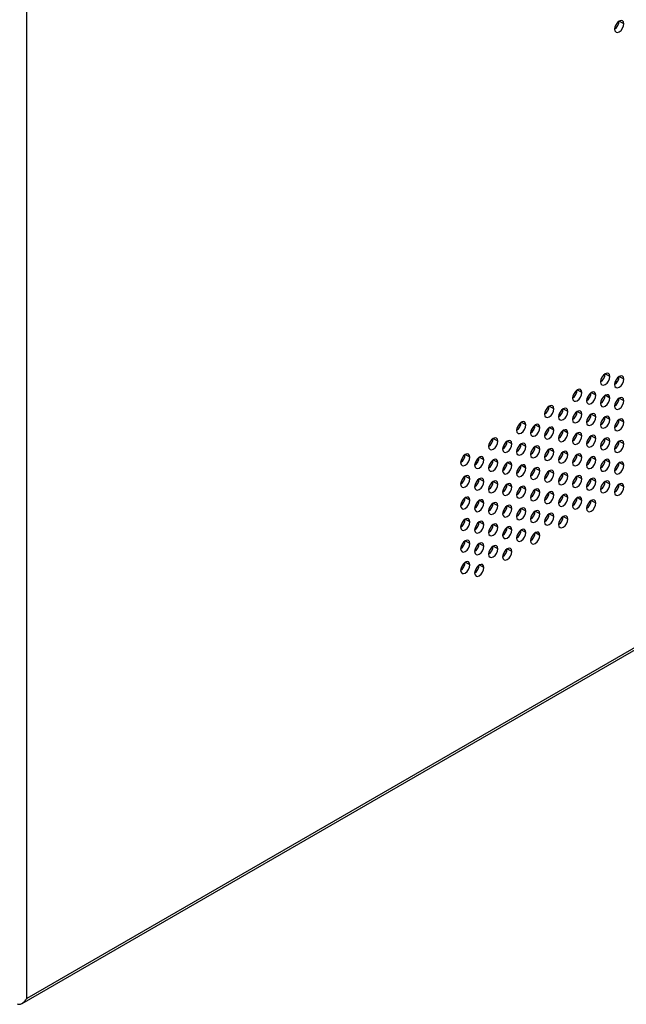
# Model space of a CAD drawing. Header units: millimetres. Extents: x 0 to 1118, y 0 to 864.
# Tile 150 of 256: x 946 to 955, y 634 to 649. Entities that reach past the tile are written whole.
import ezdxf

# ---------------------------------------------------------------- set-up
doc = ezdxf.new("R2010")
doc.units = ezdxf.units.MM

msp = doc.modelspace()

# ---------------------------------------------------------------- linework, layer by layer
at = {"color": 7, "linetype": 'Continuous', "lineweight": 25}
for p, q in [((945.7042, 634.2581), (945.7042, 671.6027)), ((945.6338, 634.1837), (1007.2515, 669.7548)), ((1007.2225, 669.7719), (945.7042, 634.2581)), ((954.7552, 649.0367), (954.6845, 649.0775)), ((954.543, 643.6883), (954.4723, 643.7292)), ((954.6621, 643.6158), (954.6164, 643.5894)), ((954.7552, 643.6475), (954.6845, 643.6883)), ((954.1188, 643.4434), (954.0481, 643.4842)), ((954.3309, 643.4026), (954.2602, 643.4434)), ((954.543, 643.3617), (954.4723, 643.4025)), ((954.2378, 643.3709), (954.1921, 643.3445)), ((954.7552, 643.3209), (954.6845, 643.3617)), ((953.6945, 643.1985), (953.6238, 643.2393)), ((953.8136, 643.1259), (953.7678, 643.0996)), ((953.9066, 643.1576), (953.8359, 643.1985)), ((954.1188, 643.1168), (954.0481, 643.1576)), ((954.3309, 643.076), (954.2602, 643.1168)), ((953.2702, 642.9536), (953.1995, 642.9944)), ((953.4824, 642.9127), (953.4117, 642.9535)), ((954.543, 643.0351), (954.4723, 643.0759)), ((954.7552, 642.9943), (954.6845, 643.0351)), ((953.3893, 642.881), (953.3436, 642.8546)), ((953.6945, 642.8719), (953.6238, 642.9127)), ((953.9066, 642.831), (953.8359, 642.8718)), ((954.1188, 642.7902), (954.0481, 642.831)), ((952.846, 642.7086), (952.7753, 642.7495)), ((953.0581, 642.6678), (952.9874, 642.7086)), ((953.2702, 642.627), (953.1995, 642.6678)), ((954.3309, 642.7493), (954.2602, 642.7902)), ((954.543, 642.7085), (954.4723, 642.7493)), ((954.7552, 642.6676), (954.6845, 642.7085)), ((952.4217, 642.4637), (952.351, 642.5045)), ((952.965, 642.6361), (952.9193, 642.6097)), ((953.4824, 642.5861), (953.4117, 642.6269)), ((953.6945, 642.5453), (953.6238, 642.5861)), ((953.9066, 642.5044), (953.8359, 642.5452)), ((954.1188, 642.4636), (954.0481, 642.5044)), ((952.5408, 642.3912), (952.4951, 642.3648)), ((952.6339, 642.4229), (952.5631, 642.4637)), ((952.846, 642.382), (952.7753, 642.4229)), ((953.0581, 642.3412), (952.9874, 642.382)), ((954.3309, 642.4227), (954.2602, 642.4635)), ((954.543, 642.3819), (954.4723, 642.4227)), ((954.7552, 642.341), (954.6845, 642.3818)), ((953.2702, 642.3003), (953.1995, 642.3412)), ((953.4824, 642.2595), (953.4117, 642.3003)), ((953.6945, 642.2186), (953.6238, 642.2595)), ((953.9066, 642.1778), (953.8359, 642.2186)), ((952.4217, 642.1371), (952.351, 642.1779)), ((952.6339, 642.0963), (952.5631, 642.1371)), ((952.846, 642.0554), (952.7753, 642.0962)), ((953.0581, 642.0146), (952.9874, 642.0554)), ((954.1188, 642.1369), (954.0481, 642.1778)), ((954.3309, 642.0961), (954.2602, 642.1369)), ((954.543, 642.0553), (954.4723, 642.0961)), ((954.7552, 642.0144), (954.6845, 642.0552)), ((953.2702, 641.9737), (953.1995, 642.0145)), ((953.4824, 641.9329), (953.4117, 641.9737)), ((953.6945, 641.892), (953.6238, 641.9328)), ((952.4217, 641.8105), (952.351, 641.8513)), ((952.6339, 641.7696), (952.5631, 641.8105)), ((952.846, 641.7288), (952.7753, 641.7696)), ((953.9066, 641.8512), (953.8359, 641.892)), ((954.1188, 641.8103), (954.0481, 641.8512)), ((954.3309, 641.7695), (954.2602, 641.8103)), ((953.0581, 641.688), (952.9874, 641.7288)), ((953.2702, 641.6471), (953.1995, 641.6879)), ((953.4824, 641.6063), (953.4117, 641.6471)), ((953.6945, 641.5654), (953.6238, 641.6062)), ((952.4217, 641.4839), (952.351, 641.5247)), ((952.6339, 641.443), (952.5631, 641.4838)), ((953.9066, 641.5246), (953.8359, 641.5654)), ((952.846, 641.4022), (952.7753, 641.443)), ((953.0581, 641.3613), (952.9874, 641.4022)), ((953.2702, 641.3205), (953.1995, 641.3613)), ((953.4824, 641.2796), (953.4117, 641.3205)), ((952.4217, 641.1573), (952.351, 641.1981)), ((952.6339, 641.1164), (952.5631, 641.1572)), ((952.846, 641.0756), (952.7753, 641.1164)), ((953.0581, 641.0347), (952.9874, 641.0755)), ((952.4217, 640.8306), (952.351, 640.8715)), ((952.6339, 640.7898), (952.5631, 640.8306))]:
    msp.add_line(p, q, dxfattribs=at)
at = {"color": 7, "linetype": 'Continuous', "lineweight": 25, "flags": 128}
for points in [[(954.7552, 649.0367), (954.7498, 649.0648), (954.7345, 649.0824), (954.7115, 649.0869), (954.6845, 649.0775), (954.6574, 649.0557), (954.6345, 649.0247), (954.6191, 648.9894), (954.6138, 648.955)], [(954.6138, 648.955), (954.6191, 648.9269), (954.6345, 648.9092), (954.6574, 648.9048), (954.6845, 648.9142), (954.7115, 648.936), (954.7345, 648.967), (954.7498, 649.0023), (954.7552, 649.0367)], [(954.543, 643.6883), (954.5377, 643.7165), (954.5223, 643.7341), (954.4994, 643.7386), (954.4723, 643.7292), (954.4453, 643.7073), (954.4223, 643.6764), (954.407, 643.6411), (954.4016, 643.6067)], [(954.7552, 643.6475), (954.7498, 643.6756), (954.7345, 643.6933), (954.7115, 643.6977), (954.6845, 643.6883), (954.6574, 643.6665), (954.6345, 643.6355), (954.6191, 643.6002), (954.6138, 643.5658)], [(954.4016, 643.6067), (954.407, 643.5786), (954.4223, 643.5609), (954.4453, 643.5565), (954.4723, 643.5659), (954.4994, 643.5877), (954.5223, 643.6186), (954.5377, 643.654), (954.543, 643.6883)], [(954.6138, 643.5658), (954.6191, 643.5377), (954.6345, 643.5201), (954.6574, 643.5156), (954.6845, 643.525), (954.7115, 643.5469), (954.7345, 643.5778), (954.7498, 643.6131), (954.7552, 643.6475)], [(954.1188, 643.4434), (954.1134, 643.4716), (954.0981, 643.4892), (954.0751, 643.4937), (954.0481, 643.4842), (954.021, 643.4624), (953.9981, 643.4315), (953.9827, 643.3961), (953.9774, 643.3618)], [(953.9774, 643.3618), (953.9827, 643.3336), (953.9981, 643.316), (954.021, 643.3115), (954.0481, 643.3209), (954.0751, 643.3428), (954.0981, 643.3737), (954.1134, 643.4091), (954.1188, 643.4434)], [(954.3309, 643.4026), (954.3255, 643.4307), (954.3102, 643.4483), (954.2873, 643.4528), (954.2602, 643.4434), (954.2331, 643.4216), (954.2102, 643.3906), (954.1949, 643.3553), (954.1895, 643.3209)], [(954.1895, 643.3209), (954.1949, 643.2928), (954.2102, 643.2751), (954.2331, 643.2707), (954.2602, 643.2801), (954.2873, 643.3019), (954.3102, 643.3329), (954.3255, 643.3682), (954.3309, 643.4026)], [(954.543, 643.3617), (954.5377, 643.3899), (954.5223, 643.4075), (954.4994, 643.412), (954.4723, 643.4026), (954.4453, 643.3807), (954.4223, 643.3498), (954.407, 643.3144), (954.4016, 643.2801)], [(953.6945, 643.1985), (953.6891, 643.2266), (953.6738, 643.2443), (953.6509, 643.2487), (953.6238, 643.2393), (953.5967, 643.2175), (953.5738, 643.1865), (953.5585, 643.1512), (953.5531, 643.1169)], [(954.4016, 643.2801), (954.407, 643.2519), (954.4223, 643.2343), (954.4453, 643.2298), (954.4723, 643.2392), (954.4994, 643.2611), (954.5223, 643.292), (954.5377, 643.3274), (954.543, 643.3617)], [(954.7552, 643.3209), (954.7498, 643.349), (954.7345, 643.3667), (954.7115, 643.3711), (954.6845, 643.3617), (954.6574, 643.3399), (954.6345, 643.3089), (954.6191, 643.2736), (954.6138, 643.2392)], [(954.6138, 643.2392), (954.6191, 643.2111), (954.6345, 643.1934), (954.6574, 643.189), (954.6845, 643.1984), (954.7115, 643.2202), (954.7345, 643.2512), (954.7498, 643.2865), (954.7552, 643.3209)], [(953.5531, 643.1169), (953.5585, 643.0887), (953.5738, 643.0711), (953.5967, 643.0666), (953.6238, 643.076), (953.6509, 643.0979), (953.6738, 643.1288), (953.6891, 643.1641), (953.6945, 643.1985)], [(953.9066, 643.1576), (953.9013, 643.1858), (953.8859, 643.2034), (953.863, 643.2079), (953.8359, 643.1985), (953.8089, 643.1766), (953.7859, 643.1457), (953.7706, 643.1104), (953.7652, 643.076)], [(953.7652, 643.076), (953.7706, 643.0479), (953.7859, 643.0302), (953.8089, 643.0258), (953.8359, 643.0352), (953.863, 643.057), (953.8859, 643.0879), (953.9013, 643.1233), (953.9066, 643.1576)], [(954.1188, 643.1168), (954.1134, 643.1449), (954.0981, 643.1626), (954.0751, 643.167), (954.0481, 643.1576), (954.021, 643.1358), (953.9981, 643.1049), (953.9827, 643.0695), (953.9774, 643.0352)], [(953.9774, 643.0352), (953.9827, 643.007), (953.9981, 642.9894), (954.021, 642.9849), (954.0481, 642.9943), (954.0751, 643.0162), (954.0981, 643.0471), (954.1134, 643.0824), (954.1188, 643.1168)], [(954.3309, 643.076), (954.3255, 643.1041), (954.3102, 643.1217), (954.2873, 643.1262), (954.2602, 643.1168), (954.2331, 643.0949), (954.2102, 643.064), (954.1949, 643.0287), (954.1895, 642.9943)], [(953.2702, 642.9536), (953.2649, 642.9817), (953.2495, 642.9994), (953.2266, 643.0038), (953.1995, 642.9944), (953.1725, 642.9726), (953.1495, 642.9416), (953.1342, 642.9063), (953.1288, 642.8719)], [(953.1288, 642.8719), (953.1342, 642.8438), (953.1495, 642.8261), (953.1725, 642.8217), (953.1995, 642.8311), (953.2266, 642.8529), (953.2495, 642.8839), (953.2649, 642.9192), (953.2702, 642.9536)], [(953.4824, 642.9127), (953.477, 642.9409), (953.4617, 642.9585), (953.4387, 642.963), (953.4117, 642.9536), (953.3846, 642.9317), (953.3617, 642.9008), (953.3463, 642.8654), (953.341, 642.8311)], [(954.1895, 642.9943), (954.1949, 642.9662), (954.2102, 642.9485), (954.2331, 642.9441), (954.2602, 642.9535), (954.2873, 642.9753), (954.3102, 643.0063), (954.3255, 643.0416), (954.3309, 643.076)], [(954.543, 643.0351), (954.5377, 643.0632), (954.5223, 643.0809), (954.4994, 643.0853), (954.4723, 643.0759), (954.4453, 643.0541), (954.4223, 643.0232), (954.407, 642.9878), (954.4016, 642.9535)], [(954.4016, 642.9535), (954.407, 642.9253), (954.4223, 642.9077), (954.4453, 642.9032), (954.4723, 642.9126), (954.4994, 642.9345), (954.5223, 642.9654), (954.5377, 643.0007), (954.543, 643.0351)], [(954.7552, 642.9943), (954.7498, 643.0224), (954.7345, 643.04), (954.7115, 643.0445), (954.6845, 643.0351), (954.6574, 643.0133), (954.6345, 642.9823), (954.6191, 642.947), (954.6138, 642.9126)], [(954.6138, 642.9126), (954.6191, 642.8845), (954.6345, 642.8668), (954.6574, 642.8624), (954.6845, 642.8718), (954.7115, 642.8936), (954.7345, 642.9246), (954.7498, 642.9599), (954.7552, 642.9943)], [(953.341, 642.8311), (953.3463, 642.8029), (953.3617, 642.7853), (953.3846, 642.7808), (953.4117, 642.7902), (953.4387, 642.8121), (953.4617, 642.843), (953.477, 642.8784), (953.4824, 642.9127)], [(953.6945, 642.8719), (953.6891, 642.9), (953.6738, 642.9177), (953.6509, 642.9221), (953.6238, 642.9127), (953.5967, 642.8909), (953.5738, 642.8599), (953.5585, 642.8246), (953.5531, 642.7902)], [(953.5531, 642.7902), (953.5585, 642.7621), (953.5738, 642.7445), (953.5967, 642.74), (953.6238, 642.7494), (953.6509, 642.7712), (953.6738, 642.8022), (953.6891, 642.8375), (953.6945, 642.8719)], [(953.9066, 642.831), (953.9013, 642.8592), (953.8859, 642.8768), (953.863, 642.8813), (953.8359, 642.8719), (953.8089, 642.85), (953.7859, 642.8191), (953.7706, 642.7837), (953.7652, 642.7494)], [(953.7652, 642.7494), (953.7706, 642.7212), (953.7859, 642.7036), (953.8089, 642.6991), (953.8359, 642.7086), (953.863, 642.7304), (953.8859, 642.7613), (953.9013, 642.7967), (953.9066, 642.831)], [(954.1188, 642.7902), (954.1134, 642.8183), (954.0981, 642.836), (954.0751, 642.8404), (954.0481, 642.831), (954.021, 642.8092), (953.9981, 642.7782), (953.9827, 642.7429), (953.9774, 642.7085)], [(954.3309, 642.7493), (954.3255, 642.7775), (954.3102, 642.7951), (954.2873, 642.7996), (954.2602, 642.7902), (954.2331, 642.7683), (954.2102, 642.7374), (954.1949, 642.702), (954.1895, 642.6677)], [(952.846, 642.7086), (952.8406, 642.7368), (952.8253, 642.7544), (952.8023, 642.7589), (952.7753, 642.7495), (952.7482, 642.7276), (952.7253, 642.6967), (952.7099, 642.6614), (952.7046, 642.627)], [(952.7046, 642.627), (952.7099, 642.5989), (952.7253, 642.5812), (952.7482, 642.5768), (952.7753, 642.5862), (952.8023, 642.608), (952.8253, 642.639), (952.8406, 642.6743), (952.846, 642.7086)], [(953.0581, 642.6678), (953.0527, 642.6959), (953.0374, 642.7136), (953.0145, 642.718), (952.9874, 642.7086), (952.9603, 642.6868), (952.9374, 642.6559), (952.9221, 642.6205), (952.9167, 642.5862)], [(952.9167, 642.5862), (952.9221, 642.558), (952.9374, 642.5404), (952.9603, 642.5359), (952.9874, 642.5453), (953.0145, 642.5672), (953.0374, 642.5981), (953.0527, 642.6334), (953.0581, 642.6678)], [(953.2702, 642.627), (953.2649, 642.6551), (953.2495, 642.6727), (953.2266, 642.6772), (953.1995, 642.6678), (953.1725, 642.6459), (953.1495, 642.615), (953.1342, 642.5797), (953.1288, 642.5453)], [(953.9774, 642.7085), (953.9827, 642.6804), (953.9981, 642.6628), (954.021, 642.6583), (954.0481, 642.6677), (954.0751, 642.6895), (954.0981, 642.7205), (954.1134, 642.7558), (954.1188, 642.7902)], [(954.1895, 642.6677), (954.1949, 642.6396), (954.2102, 642.6219), (954.2331, 642.6175), (954.2602, 642.6269), (954.2873, 642.6487), (954.3102, 642.6796), (954.3255, 642.715), (954.3309, 642.7493)], [(954.543, 642.7085), (954.5377, 642.7366), (954.5223, 642.7543), (954.4994, 642.7587), (954.4723, 642.7493), (954.4453, 642.7275), (954.4223, 642.6965), (954.407, 642.6612), (954.4016, 642.6268)], [(954.4016, 642.6268), (954.407, 642.5987), (954.4223, 642.5811), (954.4453, 642.5766), (954.4723, 642.586), (954.4994, 642.6078), (954.5223, 642.6388), (954.5377, 642.6741), (954.543, 642.7085)], [(954.7552, 642.6676), (954.7498, 642.6958), (954.7345, 642.7134), (954.7115, 642.7179), (954.6845, 642.7085), (954.6574, 642.6866), (954.6345, 642.6557), (954.6191, 642.6204), (954.6138, 642.586)], [(954.6138, 642.586), (954.6191, 642.5579), (954.6345, 642.5402), (954.6574, 642.5358), (954.6845, 642.5452), (954.7115, 642.567), (954.7345, 642.5979), (954.7498, 642.6333), (954.7552, 642.6676)], [(952.4217, 642.4637), (952.4163, 642.4919), (952.401, 642.5095), (952.3781, 642.514), (952.351, 642.5046), (952.324, 642.4827), (952.301, 642.4518), (952.2857, 642.4164), (952.2803, 642.3821)], [(953.1288, 642.5453), (953.1342, 642.5172), (953.1495, 642.4995), (953.1725, 642.4951), (953.1995, 642.5045), (953.2266, 642.5263), (953.2495, 642.5573), (953.2649, 642.5926), (953.2702, 642.627)], [(953.4824, 642.5861), (953.477, 642.6142), (953.4617, 642.6319), (953.4387, 642.6363), (953.4117, 642.6269), (953.3846, 642.6051), (953.3617, 642.5742), (953.3463, 642.5388), (953.341, 642.5045)], [(953.341, 642.5045), (953.3463, 642.4763), (953.3617, 642.4587), (953.3846, 642.4542), (953.4117, 642.4636), (953.4387, 642.4855), (953.4617, 642.5164), (953.477, 642.5518), (953.4824, 642.5861)], [(953.6945, 642.5453), (953.6891, 642.5734), (953.6738, 642.591), (953.6509, 642.5955), (953.6238, 642.5861), (953.5967, 642.5643), (953.5738, 642.5333), (953.5585, 642.498), (953.5531, 642.4636)], [(953.5531, 642.4636), (953.5585, 642.4355), (953.5738, 642.4178), (953.5967, 642.4134), (953.6238, 642.4228), (953.6509, 642.4446), (953.6738, 642.4756), (953.6891, 642.5109), (953.6945, 642.5453)], [(953.9066, 642.5044), (953.9013, 642.5326), (953.8859, 642.5502), (953.863, 642.5547), (953.8359, 642.5452), (953.8089, 642.5234), (953.7859, 642.4925), (953.7706, 642.4571), (953.7652, 642.4228)], [(953.7652, 642.4228), (953.7706, 642.3946), (953.7859, 642.377), (953.8089, 642.3725), (953.8359, 642.3819), (953.863, 642.4038), (953.8859, 642.4347), (953.9013, 642.4701), (953.9066, 642.5044)], [(954.1188, 642.4636), (954.1134, 642.4917), (954.0981, 642.5093), (954.0751, 642.5138), (954.0481, 642.5044), (954.021, 642.4826), (953.9981, 642.4516), (953.9827, 642.4163), (953.9774, 642.3819)], [(952.2803, 642.3821), (952.2857, 642.3539), (952.301, 642.3363), (952.324, 642.3318), (952.351, 642.3412), (952.3781, 642.3631), (952.401, 642.394), (952.4163, 642.4294), (952.4217, 642.4637)], [(952.6339, 642.4229), (952.6285, 642.451), (952.6131, 642.4687), (952.5902, 642.4731), (952.5631, 642.4637), (952.5361, 642.4419), (952.5131, 642.4109), (952.4978, 642.3756), (952.4924, 642.3412)], [(952.4924, 642.3412), (952.4978, 642.3131), (952.5131, 642.2955), (952.5361, 642.291), (952.5631, 642.3004), (952.5902, 642.3222), (952.6131, 642.3532), (952.6285, 642.3885), (952.6339, 642.4229)], [(952.846, 642.382), (952.8406, 642.4102), (952.8253, 642.4278), (952.8023, 642.4323), (952.7753, 642.4229), (952.7482, 642.401), (952.7253, 642.3701), (952.7099, 642.3347), (952.7046, 642.3004)], [(952.7046, 642.3004), (952.7099, 642.2722), (952.7253, 642.2546), (952.7482, 642.2501), (952.7753, 642.2596), (952.8023, 642.2814), (952.8253, 642.3123), (952.8406, 642.3477), (952.846, 642.382)], [(953.0581, 642.3412), (953.0527, 642.3693), (953.0374, 642.387), (953.0145, 642.3914), (952.9874, 642.382), (952.9603, 642.3602), (952.9374, 642.3292), (952.9221, 642.2939), (952.9167, 642.2595)], [(953.2702, 642.3003), (953.2649, 642.3285), (953.2495, 642.3461), (953.2266, 642.3506), (953.1995, 642.3412), (953.1725, 642.3193), (953.1495, 642.2884), (953.1342, 642.2531), (953.1288, 642.2187)], [(953.9774, 642.3819), (953.9827, 642.3538), (953.9981, 642.3361), (954.021, 642.3317), (954.0481, 642.3411), (954.0751, 642.3629), (954.0981, 642.3939), (954.1134, 642.4292), (954.1188, 642.4636)], [(954.3309, 642.4227), (954.3255, 642.4509), (954.3102, 642.4685), (954.2873, 642.473), (954.2602, 642.4636), (954.2331, 642.4417), (954.2102, 642.4108), (954.1949, 642.3754), (954.1895, 642.3411)], [(954.1895, 642.3411), (954.1949, 642.3129), (954.2102, 642.2953), (954.2331, 642.2908), (954.2602, 642.3002), (954.2873, 642.3221), (954.3102, 642.353), (954.3255, 642.3884), (954.3309, 642.4227)], [(954.543, 642.3819), (954.5377, 642.41), (954.5223, 642.4277), (954.4994, 642.4321), (954.4723, 642.4227), (954.4453, 642.4009), (954.4223, 642.3699), (954.407, 642.3346), (954.4016, 642.3002)], [(954.4016, 642.3002), (954.407, 642.2721), (954.4223, 642.2544), (954.4453, 642.25), (954.4723, 642.2594), (954.4994, 642.2812), (954.5223, 642.3122), (954.5377, 642.3475), (954.543, 642.3819)], [(954.7552, 642.341), (954.7498, 642.3692), (954.7345, 642.3868), (954.7115, 642.3913), (954.6845, 642.3819), (954.6574, 642.36), (954.6345, 642.3291), (954.6191, 642.2937), (954.6138, 642.2594)], [(952.9167, 642.2595), (952.9221, 642.2314), (952.9374, 642.2138), (952.9603, 642.2093), (952.9874, 642.2187), (953.0145, 642.2405), (953.0374, 642.2715), (953.0527, 642.3068), (953.0581, 642.3412)], [(953.1288, 642.2187), (953.1342, 642.1906), (953.1495, 642.1729), (953.1725, 642.1685), (953.1995, 642.1779), (953.2266, 642.1997), (953.2495, 642.2306), (953.2649, 642.266), (953.2702, 642.3003)], [(953.4824, 642.2595), (953.477, 642.2876), (953.4617, 642.3053), (953.4387, 642.3097), (953.4117, 642.3003), (953.3846, 642.2785), (953.3617, 642.2475), (953.3463, 642.2122), (953.341, 642.1778)], [(953.341, 642.1778), (953.3463, 642.1497), (953.3617, 642.1321), (953.3846, 642.1276), (953.4117, 642.137), (953.4387, 642.1589), (953.4617, 642.1898), (953.477, 642.2251), (953.4824, 642.2595)], [(953.6945, 642.2186), (953.6891, 642.2468), (953.6738, 642.2644), (953.6509, 642.2689), (953.6238, 642.2595), (953.5967, 642.2376), (953.5738, 642.2067), (953.5585, 642.1714), (953.5531, 642.137)], [(953.5531, 642.137), (953.5585, 642.1089), (953.5738, 642.0912), (953.5967, 642.0868), (953.6238, 642.0962), (953.6509, 642.118), (953.6738, 642.1489), (953.6891, 642.1843), (953.6945, 642.2186)], [(953.9066, 642.1778), (953.9013, 642.2059), (953.8859, 642.2236), (953.863, 642.228), (953.8359, 642.2186), (953.8089, 642.1968), (953.7859, 642.1658), (953.7706, 642.1305), (953.7652, 642.0962)], [(954.6138, 642.2594), (954.6191, 642.2312), (954.6345, 642.2136), (954.6574, 642.2091), (954.6845, 642.2185), (954.7115, 642.2404), (954.7345, 642.2713), (954.7498, 642.3067), (954.7552, 642.341)], [(952.4217, 642.1371), (952.4163, 642.1652), (952.401, 642.1829), (952.3781, 642.1873), (952.351, 642.1779), (952.324, 642.1561), (952.301, 642.1252), (952.2857, 642.0898), (952.2803, 642.0555)], [(952.2803, 642.0555), (952.2857, 642.0273), (952.301, 642.0097), (952.324, 642.0052), (952.351, 642.0146), (952.3781, 642.0365), (952.401, 642.0674), (952.4163, 642.1028), (952.4217, 642.1371)], [(952.6339, 642.0963), (952.6285, 642.1244), (952.6131, 642.142), (952.5902, 642.1465), (952.5631, 642.1371), (952.5361, 642.1153), (952.5131, 642.0843), (952.4978, 642.049), (952.4924, 642.0146)], [(952.4924, 642.0146), (952.4978, 641.9865), (952.5131, 641.9688), (952.5361, 641.9644), (952.5631, 641.9738), (952.5902, 641.9956), (952.6131, 642.0266), (952.6285, 642.0619), (952.6339, 642.0963)], [(952.846, 642.0554), (952.8406, 642.0836), (952.8253, 642.1012), (952.8023, 642.1057), (952.7753, 642.0962), (952.7482, 642.0744), (952.7253, 642.0435), (952.7099, 642.0081), (952.7046, 641.9738)], [(952.7046, 641.9738), (952.7099, 641.9456), (952.7253, 641.928), (952.7482, 641.9235), (952.7753, 641.9329), (952.8023, 641.9548), (952.8253, 641.9857), (952.8406, 642.0211), (952.846, 642.0554)], [(953.0581, 642.0146), (953.0527, 642.0427), (953.0374, 642.0603), (953.0145, 642.0648), (952.9874, 642.0554), (952.9603, 642.0336), (952.9374, 642.0026), (952.9221, 641.9673), (952.9167, 641.9329)], [(953.7652, 642.0962), (953.7706, 642.068), (953.7859, 642.0504), (953.8089, 642.0459), (953.8359, 642.0553), (953.863, 642.0772), (953.8859, 642.1081), (953.9013, 642.1434), (953.9066, 642.1778)], [(954.1188, 642.1369), (954.1134, 642.1651), (954.0981, 642.1827), (954.0751, 642.1872), (954.0481, 642.1778), (954.021, 642.1559), (953.9981, 642.125), (953.9827, 642.0897), (953.9774, 642.0553)], [(953.9774, 642.0553), (953.9827, 642.0272), (953.9981, 642.0095), (954.021, 642.0051), (954.0481, 642.0145), (954.0751, 642.0363), (954.0981, 642.0673), (954.1134, 642.1026), (954.1188, 642.1369)], [(954.3309, 642.0961), (954.3255, 642.1242), (954.3102, 642.1419), (954.2873, 642.1463), (954.2602, 642.1369), (954.2331, 642.1151), (954.2102, 642.0842), (954.1949, 642.0488), (954.1895, 642.0145)], [(954.1895, 642.0145), (954.1949, 641.9863), (954.2102, 641.9687), (954.2331, 641.9642), (954.2602, 641.9736), (954.2873, 641.9955), (954.3102, 642.0264), (954.3255, 642.0617), (954.3309, 642.0961)], [(954.543, 642.0553), (954.5377, 642.0834), (954.5223, 642.101), (954.4994, 642.1055), (954.4723, 642.0961), (954.4453, 642.0743), (954.4223, 642.0433), (954.407, 642.008), (954.4016, 641.9736)], [(954.4016, 641.9736), (954.407, 641.9455), (954.4223, 641.9278), (954.4453, 641.9234), (954.4723, 641.9328), (954.4994, 641.9546), (954.5223, 641.9856), (954.5377, 642.0209), (954.543, 642.0553)], [(954.7552, 642.0144), (954.7498, 642.0425), (954.7345, 642.0602), (954.7115, 642.0646), (954.6845, 642.0552), (954.6574, 642.0334), (954.6345, 642.0025), (954.6191, 641.9671), (954.6138, 641.9328)], [(952.9167, 641.9329), (952.9221, 641.9048), (952.9374, 641.8871), (952.9603, 641.8827), (952.9874, 641.8921), (953.0145, 641.9139), (953.0374, 641.9449), (953.0527, 641.9802), (953.0581, 642.0146)], [(953.2702, 641.9737), (953.2649, 642.0019), (953.2495, 642.0195), (953.2266, 642.024), (953.1995, 642.0146), (953.1725, 641.9927), (953.1495, 641.9618), (953.1342, 641.9264), (953.1288, 641.8921)], [(953.1288, 641.8921), (953.1342, 641.8639), (953.1495, 641.8463), (953.1725, 641.8418), (953.1995, 641.8512), (953.2266, 641.8731), (953.2495, 641.904), (953.2649, 641.9394), (953.2702, 641.9737)], [(953.4824, 641.9329), (953.477, 641.961), (953.4617, 641.9787), (953.4387, 641.9831), (953.4117, 641.9737), (953.3846, 641.9519), (953.3617, 641.9209), (953.3463, 641.8856), (953.341, 641.8512)], [(953.341, 641.8512), (953.3463, 641.8231), (953.3617, 641.8054), (953.3846, 641.801), (953.4117, 641.8104), (953.4387, 641.8322), (953.4617, 641.8632), (953.477, 641.8985), (953.4824, 641.9329)], [(953.6945, 641.892), (953.6891, 641.9202), (953.6738, 641.9378), (953.6509, 641.9423), (953.6238, 641.9329), (953.5967, 641.911), (953.5738, 641.8801), (953.5585, 641.8447), (953.5531, 641.8104)], [(953.9066, 641.8512), (953.9013, 641.8793), (953.8859, 641.897), (953.863, 641.9014), (953.8359, 641.892), (953.8089, 641.8702), (953.7859, 641.8392), (953.7706, 641.8039), (953.7652, 641.7695)], [(954.6138, 641.9328), (954.6191, 641.9046), (954.6345, 641.887), (954.6574, 641.8825), (954.6845, 641.8919), (954.7115, 641.9138), (954.7345, 641.9447), (954.7498, 641.9801), (954.7552, 642.0144)], [(952.4217, 641.8105), (952.4163, 641.8386), (952.401, 641.8563), (952.3781, 641.8607), (952.351, 641.8513), (952.324, 641.8295), (952.301, 641.7985), (952.2857, 641.7632), (952.2803, 641.7289)], [(952.2803, 641.7289), (952.2857, 641.7007), (952.301, 641.6831), (952.324, 641.6786), (952.351, 641.688), (952.3781, 641.7099), (952.401, 641.7408), (952.4163, 641.7761), (952.4217, 641.8105)], [(952.6339, 641.7696), (952.6285, 641.7978), (952.6131, 641.8154), (952.5902, 641.8199), (952.5631, 641.8105), (952.5361, 641.7886), (952.5131, 641.7577), (952.4978, 641.7224), (952.4924, 641.688)], [(952.4924, 641.688), (952.4978, 641.6599), (952.5131, 641.6422), (952.5361, 641.6378), (952.5631, 641.6472), (952.5902, 641.669), (952.6131, 641.7), (952.6285, 641.7353), (952.6339, 641.7696)], [(952.846, 641.7288), (952.8406, 641.7569), (952.8253, 641.7746), (952.8023, 641.779), (952.7753, 641.7696), (952.7482, 641.7478), (952.7253, 641.7169), (952.7099, 641.6815), (952.7046, 641.6472)], [(953.5531, 641.8104), (953.5585, 641.7822), (953.5738, 641.7646), (953.5967, 641.7601), (953.6238, 641.7696), (953.6509, 641.7914), (953.6738, 641.8223), (953.6891, 641.8577), (953.6945, 641.892)], [(953.7652, 641.7695), (953.7706, 641.7414), (953.7859, 641.7238), (953.8089, 641.7193), (953.8359, 641.7287), (953.863, 641.7505), (953.8859, 641.7815), (953.9013, 641.8168), (953.9066, 641.8512)], [(954.1188, 641.8103), (954.1134, 641.8385), (954.0981, 641.8561), (954.0751, 641.8606), (954.0481, 641.8512), (954.021, 641.8293), (953.9981, 641.7984), (953.9827, 641.763), (953.9774, 641.7287)], [(953.9774, 641.7287), (953.9827, 641.7006), (953.9981, 641.6829), (954.021, 641.6785), (954.0481, 641.6879), (954.0751, 641.7097), (954.0981, 641.7406), (954.1134, 641.776), (954.1188, 641.8103)], [(954.3309, 641.7695), (954.3255, 641.7976), (954.3102, 641.8153), (954.2873, 641.8197), (954.2602, 641.8103), (954.2331, 641.7885), (954.2102, 641.7575), (954.1949, 641.7222), (954.1895, 641.6878)], [(954.1895, 641.6878), (954.1949, 641.6597), (954.2102, 641.6421), (954.2331, 641.6376), (954.2602, 641.647), (954.2873, 641.6688), (954.3102, 641.6998), (954.3255, 641.7351), (954.3309, 641.7695)], [(952.7046, 641.6472), (952.7099, 641.619), (952.7253, 641.6014), (952.7482, 641.5969), (952.7753, 641.6063), (952.8023, 641.6282), (952.8253, 641.6591), (952.8406, 641.6944), (952.846, 641.7288)], [(953.0581, 641.688), (953.0527, 641.7161), (953.0374, 641.7337), (953.0145, 641.7382), (952.9874, 641.7288), (952.9603, 641.7069), (952.9374, 641.676), (952.9221, 641.6407), (952.9167, 641.6063)], [(952.9167, 641.6063), (952.9221, 641.5782), (952.9374, 641.5605), (952.9603, 641.5561), (952.9874, 641.5655), (953.0145, 641.5873), (953.0374, 641.6183), (953.0527, 641.6536), (953.0581, 641.688)], [(953.2702, 641.6471), (953.2649, 641.6752), (953.2495, 641.6929), (953.2266, 641.6973), (953.1995, 641.6879), (953.1725, 641.6661), (953.1495, 641.6352), (953.1342, 641.5998), (953.1288, 641.5655)], [(953.1288, 641.5655), (953.1342, 641.5373), (953.1495, 641.5197), (953.1725, 641.5152), (953.1995, 641.5246), (953.2266, 641.5465), (953.2495, 641.5774), (953.2649, 641.6127), (953.2702, 641.6471)], [(953.4824, 641.6063), (953.477, 641.6344), (953.4617, 641.652), (953.4387, 641.6565), (953.4117, 641.6471), (953.3846, 641.6253), (953.3617, 641.5943), (953.3463, 641.559), (953.341, 641.5246)], [(953.341, 641.5246), (953.3463, 641.4965), (953.3617, 641.4788), (953.3846, 641.4744), (953.4117, 641.4838), (953.4387, 641.5056), (953.4617, 641.5366), (953.477, 641.5719), (953.4824, 641.6063)], [(953.6945, 641.5654), (953.6891, 641.5935), (953.6738, 641.6112), (953.6509, 641.6156), (953.6238, 641.6062), (953.5967, 641.5844), (953.5738, 641.5535), (953.5585, 641.5181), (953.5531, 641.4838)], [(952.4217, 641.4839), (952.4163, 641.512), (952.401, 641.5297), (952.3781, 641.5341), (952.351, 641.5247), (952.324, 641.5029), (952.301, 641.4719), (952.2857, 641.4366), (952.2803, 641.4022)], [(952.2803, 641.4022), (952.2857, 641.3741), (952.301, 641.3565), (952.324, 641.352), (952.351, 641.3614), (952.3781, 641.3832), (952.401, 641.4142), (952.4163, 641.4495), (952.4217, 641.4839)], [(952.6339, 641.443), (952.6285, 641.4712), (952.6131, 641.4888), (952.5902, 641.4933), (952.5631, 641.4839), (952.5361, 641.462), (952.5131, 641.4311), (952.4978, 641.3957), (952.4924, 641.3614)], [(952.846, 641.4022), (952.8406, 641.4303), (952.8253, 641.448), (952.8023, 641.4524), (952.7753, 641.443), (952.7482, 641.4212), (952.7253, 641.3902), (952.7099, 641.3549), (952.7046, 641.3205)], [(953.5531, 641.4838), (953.5585, 641.4556), (953.5738, 641.438), (953.5967, 641.4335), (953.6238, 641.4429), (953.6509, 641.4648), (953.6738, 641.4957), (953.6891, 641.5311), (953.6945, 641.5654)], [(953.9066, 641.5246), (953.9013, 641.5527), (953.8859, 641.5703), (953.863, 641.5748), (953.8359, 641.5654), (953.8089, 641.5436), (953.7859, 641.5126), (953.7706, 641.4773), (953.7652, 641.4429)], [(953.7652, 641.4429), (953.7706, 641.4148), (953.7859, 641.3971), (953.8089, 641.3927), (953.8359, 641.4021), (953.863, 641.4239), (953.8859, 641.4549), (953.9013, 641.4902), (953.9066, 641.5246)], [(952.4924, 641.3614), (952.4978, 641.3332), (952.5131, 641.3156), (952.5361, 641.3111), (952.5631, 641.3206), (952.5902, 641.3424), (952.6131, 641.3733), (952.6285, 641.4087), (952.6339, 641.443)], [(952.7046, 641.3205), (952.7099, 641.2924), (952.7253, 641.2748), (952.7482, 641.2703), (952.7753, 641.2797), (952.8023, 641.3015), (952.8253, 641.3325), (952.8406, 641.3678), (952.846, 641.4022)], [(953.0581, 641.3613), (953.0527, 641.3895), (953.0374, 641.4071), (953.0145, 641.4116), (952.9874, 641.4022), (952.9603, 641.3803), (952.9374, 641.3494), (952.9221, 641.314), (952.9167, 641.2797)], [(952.9167, 641.2797), (952.9221, 641.2516), (952.9374, 641.2339), (952.9603, 641.2295), (952.9874, 641.2389), (953.0145, 641.2607), (953.0374, 641.2916), (953.0527, 641.327), (953.0581, 641.3613)], [(953.2702, 641.3205), (953.2649, 641.3486), (953.2495, 641.3663), (953.2266, 641.3707), (953.1995, 641.3613), (953.1725, 641.3395), (953.1495, 641.3085), (953.1342, 641.2732), (953.1288, 641.2388)], [(953.1288, 641.2388), (953.1342, 641.2107), (953.1495, 641.1931), (953.1725, 641.1886), (953.1995, 641.198), (953.2266, 641.2198), (953.2495, 641.2508), (953.2649, 641.2861), (953.2702, 641.3205)], [(953.4824, 641.2796), (953.477, 641.3078), (953.4617, 641.3254), (953.4387, 641.3299), (953.4117, 641.3205), (953.3846, 641.2986), (953.3617, 641.2677), (953.3463, 641.2324), (953.341, 641.198)], [(952.4217, 641.1573), (952.4163, 641.1854), (952.401, 641.203), (952.3781, 641.2075), (952.351, 641.1981), (952.324, 641.1763), (952.301, 641.1453), (952.2857, 641.11), (952.2803, 641.0756)], [(952.2803, 641.0756), (952.2857, 641.0475), (952.301, 641.0298), (952.324, 641.0254), (952.351, 641.0348), (952.3781, 641.0566), (952.401, 641.0876), (952.4163, 641.1229), (952.4217, 641.1573)], [(952.6339, 641.1164), (952.6285, 641.1446), (952.6131, 641.1622), (952.5902, 641.1667), (952.5631, 641.1572), (952.5361, 641.1354), (952.5131, 641.1045), (952.4978, 641.0691), (952.4924, 641.0348)], [(953.341, 641.198), (953.3463, 641.1699), (953.3617, 641.1522), (953.3846, 641.1478), (953.4117, 641.1572), (953.4387, 641.179), (953.4617, 641.2099), (953.477, 641.2453), (953.4824, 641.2796)], [(952.4924, 641.0348), (952.4978, 641.0066), (952.5131, 640.989), (952.5361, 640.9845), (952.5631, 640.9939), (952.5902, 641.0158), (952.6131, 641.0467), (952.6285, 641.0821), (952.6339, 641.1164)], [(952.846, 641.0756), (952.8406, 641.1037), (952.8253, 641.1213), (952.8023, 641.1258), (952.7753, 641.1164), (952.7482, 641.0946), (952.7253, 641.0636), (952.7099, 641.0283), (952.7046, 640.9939)], [(952.7046, 640.9939), (952.7099, 640.9658), (952.7253, 640.9481), (952.7482, 640.9437), (952.7753, 640.9531), (952.8023, 640.9749), (952.8253, 641.0059), (952.8406, 641.0412), (952.846, 641.0756)], [(953.0581, 641.0347), (953.0527, 641.0629), (953.0374, 641.0805), (953.0145, 641.085), (952.9874, 641.0756), (952.9603, 641.0537), (952.9374, 641.0228), (952.9221, 640.9874), (952.9167, 640.9531)], [(952.9167, 640.9531), (952.9221, 640.9249), (952.9374, 640.9073), (952.9603, 640.9028), (952.9874, 640.9122), (953.0145, 640.9341), (953.0374, 640.965), (953.0527, 641.0004), (953.0581, 641.0347)], [(952.4217, 640.8306), (952.4163, 640.8588), (952.401, 640.8764), (952.3781, 640.8809), (952.351, 640.8715), (952.324, 640.8496), (952.301, 640.8187), (952.2857, 640.7834), (952.2803, 640.749)], [(952.2803, 640.749), (952.2857, 640.7209), (952.301, 640.7032), (952.324, 640.6988), (952.351, 640.7082), (952.3781, 640.73), (952.401, 640.7609), (952.4163, 640.7963), (952.4217, 640.8306)], [(952.6339, 640.7898), (952.6285, 640.8179), (952.6131, 640.8356), (952.5902, 640.84), (952.5631, 640.8306), (952.5361, 640.8088), (952.5131, 640.7778), (952.4978, 640.7425), (952.4924, 640.7082)], [(952.4924, 640.7082), (952.4978, 640.68), (952.5131, 640.6624), (952.5361, 640.6579), (952.5631, 640.6673), (952.5902, 640.6892), (952.6131, 640.7201), (952.6285, 640.7554), (952.6339, 640.7898)]]:
    msp.add_lwpolyline(points, dxfattribs=at)
at = {"color": 7, "linetype": 'Continuous', "lineweight": 25}
for centre in [(954.5309, 649.0845), (954.3188, 643.7361), (954.5309, 643.6953), (953.8945, 643.4912), (954.1067, 643.4504), (954.3188, 643.4095), (954.5309, 643.3687), (953.4703, 643.2463), (953.6824, 643.2055), (953.8945, 643.1646), (954.1067, 643.1238), (953.046, 643.0014), (953.2581, 642.9605), (954.3188, 643.0829), (954.5309, 643.0421), (953.4703, 642.9197), (953.6824, 642.8788), (953.8945, 642.838), (952.6218, 642.7565), (952.8339, 642.7156), (953.046, 642.6748), (954.1067, 642.7971), (954.3188, 642.7563), (954.5309, 642.7154), (952.1975, 642.5115), (953.2581, 642.6339), (953.4703, 642.5931), (953.6824, 642.5522), (953.8945, 642.5114), (952.4096, 642.4707), (952.6218, 642.4298), (952.8339, 642.389), (954.1067, 642.4705), (954.3188, 642.4297), (954.5309, 642.3888), (953.046, 642.3481), (953.2581, 642.3073), (953.4703, 642.2664), (953.6824, 642.2256), (952.1975, 642.1849), (952.4096, 642.1441), (952.6218, 642.1032), (952.8339, 642.0624), (953.8945, 642.1848), (954.1067, 642.1439), (954.3188, 642.1031), (954.5309, 642.0622), (953.046, 642.0215), (953.2581, 641.9807), (953.4703, 641.9398), (952.1975, 641.8583), (952.4096, 641.8175), (952.6218, 641.7766), (953.6824, 641.899), (953.8945, 641.8581), (954.1067, 641.8173), (952.8339, 641.7358), (953.046, 641.6949), (953.2581, 641.6541), (953.4703, 641.6132), (952.1975, 641.5317), (952.4096, 641.4908), (953.6824, 641.5724), (952.6218, 641.45), (952.8339, 641.4091), (953.046, 641.3683), (953.2581, 641.3274), (952.1975, 641.2051), (952.4096, 641.1642), (952.6218, 641.1234), (952.8339, 641.0825), (952.1975, 640.8784), (952.4096, 640.8376)]:
    msp.add_arc(centre, 0.1537, 302.60548, 357.39452, dxfattribs=at)
msp.add_open_spline([(945.5628, 634.1765), (945.5681, 634.1742), (945.579, 634.1694), (945.5989, 634.1698), (945.6208, 634.1761), (945.646, 634.1902), (945.6762, 634.2165), (945.6938, 634.2426), (945.7042, 634.2581)], degree=3, knots=[0, 0, 0, 0, 0.1101058, 0.2288189, 0.3600298, 0.5066372, 0.7072368, 1, 1, 1, 1], dxfattribs=at)

doc.saveas('drawing.dxf')
